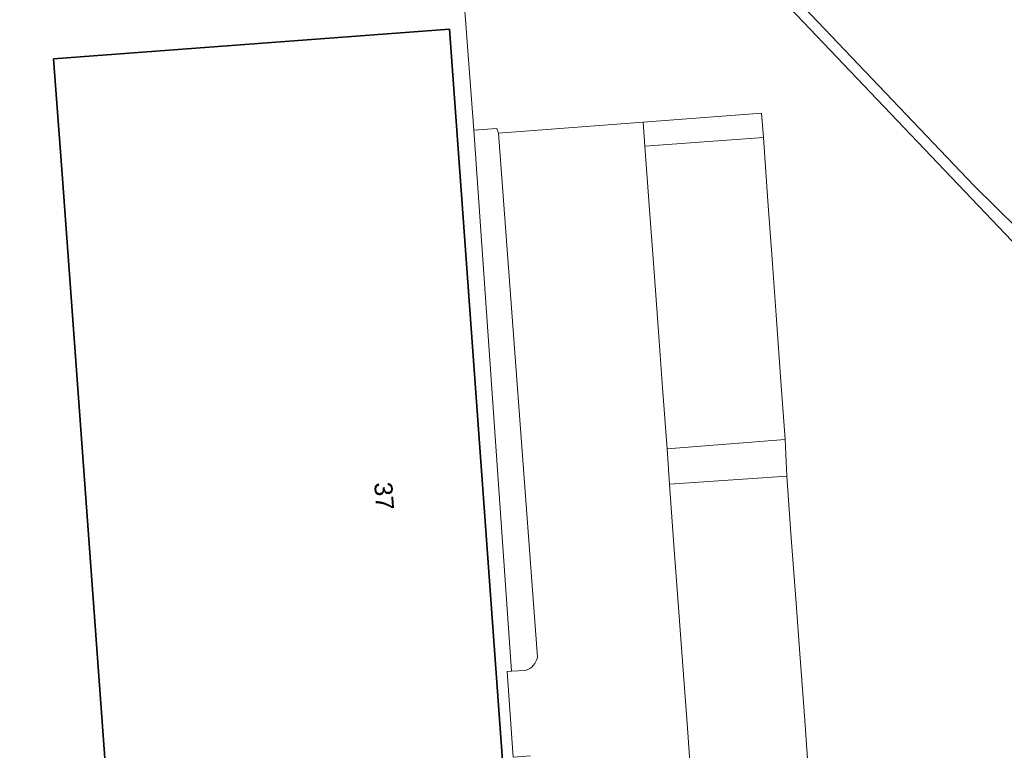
# Model space of a CAD drawing. Header units: millimetres. Extents: x 162876 to 168130, y 402614 to 405602.
# Tile 47 of 256: x 164492 to 164533, y 403354 to 403384. Entities that reach past the tile are written whole.
import ezdxf
from ezdxf.enums import TextEntityAlignment as Align

# ---------------------------------------------------------------- set-up
doc = ezdxf.new("R2010")
doc.units = ezdxf.units.MM
for name, color, linetype, lineweight in [('X-CA190022.004-UO-BGT_Ondergrond$0$GE_314_WGDRijbaanLokaleweg_Vlak_GEM', 253, 'Continuous', 9), ('X-CA190022.004-UO-BGT_Ondergrond$0$GE_316_WGDFietspad_Vlak_GEM', 253, 'Continuous', 9), ('X-CA190022.004-UO-BGT_Ondergrond$0$GE_317_WGDVoetpad_Vlak_GEM', 253, 'Continuous', 9), ('X-CA190022.004-UO-BGT_Ondergrond$0$GE_320_WGDParkeervlak_Vlak_GEM', 253, 'Continuous', 9), ('X-CA190022.004-UO-BGT_Ondergrond$0$GE_366_OWGBerm_groenvoorziening_Vlak_GEM', 253, 'Continuous', 9), ('X-CA190022.004-UO-BGT_Ondergrond$0$GE_367_OWGBerm_groenvoorziening_grasenk_GEM', 253, 'Continuous', 9), ('X-CA190022.004-UO-BGT_Ondergrond$0$GE_401_OTDErf_Vlak_GEM', 253, 'Continuous', 9), ('X-CA190022.004-UO-BGT_Ondergrond$0$GE_4502_GBKN_Huisnummer_Lijn_GEM', 7, 'Continuous', 9), ('X-CA190022.004-UO-BGT_Ondergrond$0$GE_601_PNDgrondvlakpand_Vlak_MV_GEM', 34, 'Continuous', 35), ('X-CA190022.004-UO-KAD_Percelen$0$B-WE-KG-GRENS_PERCEEL-GV', 150, 'Continuous', 9)]:
    doc.layers.add(name, color=color, linetype=linetype, lineweight=lineweight)
doc.styles.add('X-CA190022.004-UO-BGT_Ondergrond$0$BGT_NAR', font='arial.ttf', dxfattribs={"height": 1})

msp = doc.modelspace()

# ---------------------------------------------------------------- linework, layer by layer
at = {"layer": 'X-CA190022.004-UO-BGT_Ondergrond$0$GE_314_WGDRijbaanLokaleweg_Vlak_GEM', "flags": 128}
for points in [[(164617.292, 403303.039), (164607.57, 403311.093), (164607.596, 403311.189), (164599.386, 403318.093), (164599.271, 403317.98), (164593.903, 403322.46), (164566.317, 403345.335), (164566.403, 403345.471), (164557.209, 403353.318), (164557.112, 403353.201), (164548.239, 403361.246), (164539.592, 403369.466), (164531.375, 403377.556), (164523.138, 403386.194), (164518.659, 403391.015), (164515.969, 403393.893), (164510.065, 403400.491), (164504.175, 403407.392), (164501.64, 403410.476), (164499.297, 403413.326)], [(164513.161, 403357.923), (164511.535, 403379.751), (164517.571, 403380.212), (164517.641, 403379.207), (164517.836, 403376.554), (164518.012, 403374.161), (164518.195, 403371.668), (164518.381, 403369.138), (164518.568, 403366.601), (164518.668, 403365.13), (164518.855, 403362.58), (164519.045, 403359.986), (164519.224, 403357.553), (164519.413, 403354.98), (164519.592, 403352.539), (164519.883, 403348.075)], [(164512.877, 403353.803), (164512.338, 403353.764), (164512.156, 403353.751), (164511.903, 403357.325), (164512.09, 403357.333), (164512.673, 403357.358)]]:
    msp.add_lwpolyline(points, dxfattribs=at)
at = {"layer": 'X-CA190022.004-UO-BGT_Ondergrond$0$GE_314_WGDRijbaanLokaleweg_Vlak_GEM'}
msp.add_arc((164512.419, 403358.071), 0.757, 289.6371, 348.7275, dxfattribs=at)
at = {"layer": 'X-CA190022.004-UO-BGT_Ondergrond$0$GE_316_WGDFietspad_Vlak_GEM', "extrusion": (0, 0, -1)}
msp.add_arc((-164657.683, 403512.787), 177.729, 313.2601, 317.15571, dxfattribs=at)
at = {"layer": 'X-CA190022.004-UO-BGT_Ondergrond$0$GE_317_WGDVoetpad_Vlak_GEM', "flags": 128}
for points in [[(164512.673, 403357.358), (164512.09, 403357.333), (164510.512, 403379.879), (164511.467, 403379.946), (164511.535, 403379.751)], [(164511.535, 403379.751), (164513.161, 403357.923)]]:
    msp.add_lwpolyline(points, dxfattribs=at)
at = {"layer": 'X-CA190022.004-UO-BGT_Ondergrond$0$GE_317_WGDVoetpad_Vlak_GEM', "extrusion": (0, 0, -1)}
msp.add_arc((-164512.419, 403358.071), 0.757, 191.2725, 250.3629, dxfattribs=at)
at = {"layer": 'X-CA190022.004-UO-BGT_Ondergrond$0$GE_320_WGDParkeervlak_Vlak_GEM', "flags": 128}
for points in [[(164523.312, 403369.422), (164523.486, 403366.989), (164518.568, 403366.601), (164518.381, 403369.138), (164518.195, 403371.668), (164518.012, 403374.161), (164517.836, 403376.554), (164517.641, 403379.207), (164522.583, 403379.579), (164522.774, 403376.918), (164522.947, 403374.5), (164523.129, 403371.968), (164523.312, 403369.422)], [(164523.932, 403360.344), (164524.114, 403357.874), (164524.304, 403355.287), (164524.481, 403352.884), (164519.592, 403352.539), (164519.413, 403354.98), (164519.224, 403357.553), (164519.045, 403359.986), (164518.855, 403362.58), (164518.668, 403365.13), (164523.555, 403365.46), (164523.744, 403362.89), (164523.932, 403360.344)]]:
    msp.add_lwpolyline(points, dxfattribs=at)
at = {"layer": 'X-CA190022.004-UO-BGT_Ondergrond$0$GE_366_OWGBerm_groenvoorziening_Vlak_GEM', "flags": 128}
for points in [[(164522.507, 403380.584), (164522.583, 403379.579), (164517.641, 403379.207), (164517.571, 403380.212), (164522.507, 403380.584)], [(164523.486, 403366.989), (164523.555, 403365.46), (164518.668, 403365.13), (164518.568, 403366.601), (164523.486, 403366.989)]]:
    msp.add_lwpolyline(points, dxfattribs=at)
at = {"layer": 'X-CA190022.004-UO-BGT_Ondergrond$0$GE_367_OWGBerm_groenvoorziening_grasenk_GEM', "flags": 128}
msp.add_lwpolyline([(164524.481, 403352.884), (164524.304, 403355.287), (164524.114, 403357.874), (164523.932, 403360.344), (164523.744, 403362.89), (164523.555, 403365.46), (164523.486, 403366.989), (164523.312, 403369.422), (164523.129, 403371.968), (164522.947, 403374.5), (164522.774, 403376.918), (164522.583, 403379.579), (164522.507, 403380.584), (164517.571, 403380.212), (164511.535, 403379.751), (164511.467, 403379.946), (164510.512, 403379.879), (164510.105, 403385.209), (164517.358, 403385.763), (164523.138, 403386.194), (164531.375, 403377.556), (164539.592, 403369.466)], dxfattribs=at)
at = {"layer": 'X-CA190022.004-UO-BGT_Ondergrond$0$GE_367_OWGBerm_groenvoorziening_grasenk_GEM'}
msp.add_arc((164657.683, 403512.787), 177.729, 222.84429, 226.7399, dxfattribs=at)
at = {"layer": 'X-CA190022.004-UO-BGT_Ondergrond$0$GE_401_OTDErf_Vlak_GEM', "flags": 128}
for points in [[(164499.297, 403413.326), (164501.64, 403410.476), (164504.175, 403407.392), (164501.398, 403405.941), (164506.899, 403397.505), (164514.354, 403390.654), (164517.358, 403385.763), (164510.105, 403385.209), (164510.512, 403379.879), (164512.09, 403357.333), (164511.903, 403357.325), (164512.156, 403353.751)], [(164512.266, 403345.942), (164509.5, 403384.09), (164492.996, 403382.85), (164493.37, 403377.864), (164495.321, 403351.037)]]:
    msp.add_lwpolyline(points, dxfattribs=at)
at = {"layer": 'X-CA190022.004-UO-BGT_Ondergrond$0$GE_601_PNDgrondvlakpand_Vlak_MV_GEM', "flags": 128}
msp.add_lwpolyline([(164509.5, 403384.09), (164512.266, 403345.942), (164512.292, 403345.581), (164511.72, 403345.529), (164511.698, 403345.845), (164496.306, 403344.71), (164496.333, 403344.391), (164495.808, 403344.346), (164495.321, 403351.037), (164493.37, 403377.864), (164492.996, 403382.85), (164509.5, 403384.09)], dxfattribs=at)
at = {"layer": 'X-CA190022.004-UO-KAD_Percelen$0$B-WE-KG-GRENS_PERCEEL-GV', "flags": 128}
for points in [[(164589.027, 403338.734), (164568.964, 403355.35), (164559.715, 403363.08), (164551.044, 403370.772), (164541.039, 403380.582), (164528.767, 403392.981), (164528.582, 403393.184), (164526.116, 403395.89), (164510.415, 403413.113), (164504.937, 403419.149), (164503.089, 403421.185), (164495.298, 403416.903), (164504.551, 403406.066), (164517.544, 403391.725), (164522.841, 403385.879), (164534.917, 403373.194), (164544.858, 403363.307), (164553.433, 403355.5), (164562.586, 403347.655)], [(164562.586, 403347.655), (164553.433, 403355.5), (164544.858, 403363.307), (164534.917, 403373.194), (164522.841, 403385.879), (164517.544, 403391.725), (164504.551, 403406.066), (164495.298, 403416.903), (164489.76, 403414.442), (164486.08, 403417.995), (164468.748, 403410.406), (164455.428, 403404.573), (164455.852, 403398.81), (164456.621, 403388.359), (164467.899, 403234.987)]]:
    msp.add_lwpolyline(points, dxfattribs=at)

# ---------------------------------------------------------------- texts
at = {"layer": 'X-CA190022.004-UO-BGT_Ondergrond$0$GE_4502_GBKN_Huisnummer_Lijn_GEM', "style": 'X-CA190022.004-UO-BGT_Ondergrond$0$BGT_NAR'}
msp.add_text('37', height=0.75, rotation=274.2, dxfattribs=at).set_placement((164506.775, 403364.632), align=Align.MIDDLE_CENTER)

doc.saveas('drawing.dxf')
